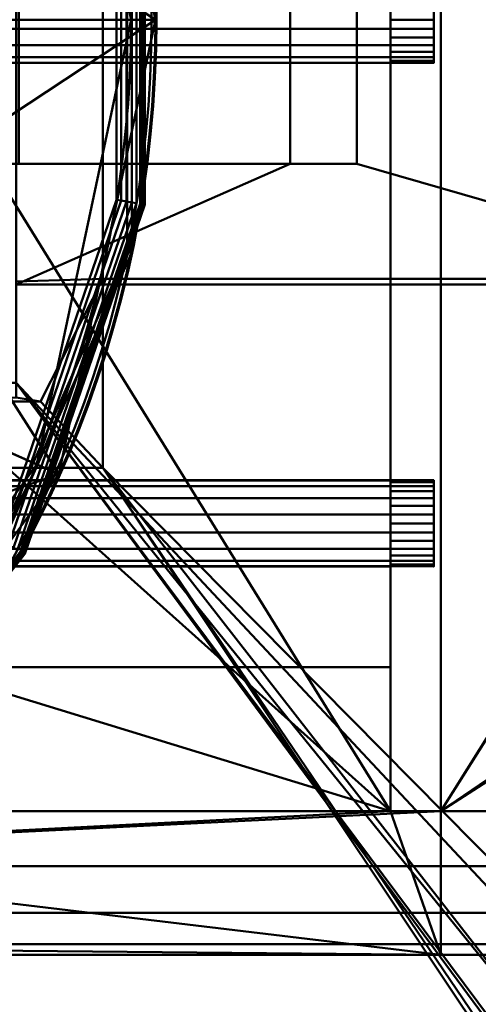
# Model space of a CAD drawing. Header units: millimetres. Extents: x -363 to 363, y -103 to 103.
# Tile 13 of 21: x 68 to 100, y -68 to 0. Entities that reach past the tile are written whole.
import ezdxf

# ---------------------------------------------------------------- set-up
doc = ezdxf.new("R2010")
doc.units = ezdxf.units.MM
doc.layers.add('1', color=7, linetype='CONTINUOUS', true_color=0xffffff)

msp = doc.modelspace()

# ---------------------------------------------------------------- linework, layer by layer
at = {"layer": '1', "color": 30, "linetype": 'Continuous', "lineweight": 50}
for p, q in [((74, -18, -46.7), (74, 18, -46.7)), ((87.018, -10, -43.7), (87.018, 10, -43.7)), ((91.668, -10, -43.7), (91.668, 10, -43.7)), ((46, -3, 12.65), (94, -3, 12.65)), ((94, -32, 12.65), (94, -3, 12.65)), ((87.018, -10, -43.7), (63.519, -10, -27.85)), ((91.668, -10, -43.7), (68.169, -10, -27.85)), ((91.668, -10, -43.7), (87.018, -10, -43.7)), ((74, -18, -46.7), (68, -18.197, -45.2)), ((120.759, -18.395, -43.7), (68, -18.395, -43.7)), ((122.142, -18, -46.7), (74, -18, -46.7)), ((74, -31.128, -50.218), (74, -18, -46.7)), ((69.684, -26.537, -47.87), (-69.684, -26.537, -47.87)), ((68, -26.253, -47.358), (69.684, -26.537, -47.87)), ((74, -31.128, -50.218), (69.684, -26.537, -47.87)), ((-74, -31.128, -50.218), (74, -31.128, -50.218)), ((94, -32, 12.65), (46, -32, 12.65)), ((46, -38, 12.65), (94, -38, 12.65)), ((94, -45, 12.65), (94, -38, 12.65)), ((94, -45, 12.65), (46, -45, 12.65)), ((94, -55, 22.65), (94, -45, 12.65)), ((20, -55, -9.85), (97.5, -55, -9.85)), ((43.5, -55, 0.15), (97.5, -55, 0.15)), ((46, -55, 22.65), (94, -55, 22.65)), ((94, -55, 35.15), (46, -55, 35.15)), ((94, -55, 25.15), (46, -55, 25.15)), ((94, -55, 25.15), (94, -55, 22.65)), ((94, -55, 35.15), (94, -55, 25.15)), ((97.5, -55, 35.15), (94, -55, 35.15)), ((97.5, -55, 25.15), (94, -55, 25.15)), ((345.5, -55, -9.85), (97.5, -55, -9.85)), ((345.5, -55, 35.15), (97.5, -55, 35.15)), ((97.5, -55, 0.15), (97.5, -65, 0.15)), ((97.5, -55, 25.15), (97.5, -55, 35.15)), ((97.5, -65, 25.15), (97.5, -55, 25.15)), ((97.5, -55, -9.85), (97.5, -55, 0.15)), ((20, -65, 0.15), (97.5, -65, 0.15)), ((97.5, -65, 25.15), (20, -65, 25.15)), ((97.5, -65, 25.15), (97.5, -65, 0.15)), ((97.5, -65, 0.15), (345.5, -65, 0.15)), ((345.5, -65, 25.15), (97.5, -65, 25.15))]:
    msp.add_line(p, q, dxfattribs=at)
for centre, radius in [((0, 0, 50.5), 77.734), ((0, 0, 50.946), 75.987)]:
    msp.add_circle(centre, radius, dxfattribs=at)
at = {"layer": '1', "color": 30, "linetype": 'Continuous', "lineweight": 50, "extrusion": (0, 0, -1)}
for centre, radius in [((0, 0, -49.088), 77.66), ((0, 0, -50.872), 77.399)]:
    msp.add_circle(centre, radius, dxfattribs=at)
at = {"layer": '1', "color": 30, "linetype": 'Continuous', "lineweight": 50, "extrusion": (1, 0, 0)}
for centre in [(0, 12.65, 97), (-35, 12.65, 97)]:
    msp.add_circle(centre, 3, dxfattribs=at)
for centre, radius, start, end in [((0, 790.4, 94), 757.25, 265.834869, 274.165131), ((0, 12.65, 94), 3, 360, 180), ((-35, 12.65, 94), 3, 360, 180)]:
    msp.add_arc(centre, radius, start, end, dxfattribs=at)
at = {"layer": '1', "color": 30, "linetype": 'Continuous', "lineweight": 50, "extrusion": (-1, 0, 0)}
for centre, start, end in [((0, -765.1, -97.5), 85.834869, 94.165131), ((0, 790.4, -97.5), 265.834869, 274.165131)]:
    msp.add_arc(centre, 757.25, start, end, dxfattribs=at)
at = {"layer": '1', "color": 27, "linetype": 'Continuous', "lineweight": 50}
for points in [[(94, -55, 35.15), (94, 55, 35.15), (59.959, 0.018, 33.15)], [(94, 55, 35.15), (94, -55, 35.15), (94, 33.852, 15.422), (94, 35, 15.65)], [(94, 0, 15.65), (94, 1.148, 15.422), (94, 33.852, 15.422), (94, -55, 35.15)], [(70.946, 31.587, 49.088), (77.66, 0, 49.088), (58.748, 12.554, 33.254)], [(36.542, 16.269, 18.543), (40, 0, 18.543), (75.987, 0, 50.946), (69.417, 30.907, 50.946)], [(68, 18.395, -43.7), (68, -18.395, -43.7), (87.018, -10, -43.7), (87.018, 10, -43.7)], [(68, -18.197, -45.2), (68, 18.197, -45.2), (74, 18, -46.7), (74, -18, -46.7)], [(74, -18, -46.7), (74, 18, -46.7), (122.142, 18, -46.7), (122.142, -18, -46.7)], [(120.759, -18.395, -43.7), (120.759, 18.395, -43.7), (91.668, 10, -43.7), (91.668, -10, -43.7)], [(76.035, -16.162, 50.5), (76.035, 16.162, 50.5), (75.708, 16.092, 50.872), (75.708, -16.092, 50.872)], [(77.66, 0, 49.088), (59.959, 0, 33.15), (58.748, 12.554, 33.254)], [(75.281, -12.562, 51.145), (75.281, 12.562, 51.145), (74.95, 12.507, 50.946), (74.95, -12.507, 50.946)], [(75.662, -12.626, 51.201), (75.662, 12.626, 51.201), (75.281, 12.562, 51.145), (75.281, -12.562, 51.145)], [(76.035, -12.688, 51.105), (76.035, 12.688, 51.105), (75.662, 12.626, 51.201), (75.662, -12.626, 51.201)], [(76.343, -12.739, 50.872), (76.343, 12.739, 50.872), (76.035, 12.688, 51.105), (76.035, -12.688, 51.105)], [(76.6, -12.782, 49.088), (76.6, 12.782, 49.088), (76.831, 12.821, 49.4), (76.831, -12.821, 49.4)], [(76.87, -12.827, 50.165), (76.87, 12.827, 50.165), (76.673, 12.795, 50.5), (76.673, -12.795, 50.5)], [(76.831, -12.821, 49.4), (76.831, 12.821, 49.4), (76.925, 12.837, 49.779), (76.925, -12.837, 49.779)], [(76.925, -12.837, 49.779), (76.925, 12.837, 49.779), (76.87, 12.827, 50.165), (76.87, -12.827, 50.165)], [(63.519, 10, -27.85), (87.018, 10, -43.7), (87.018, -10, -43.7), (63.519, -10, -27.85)], [(68.169, -10, -27.85), (91.668, -10, -43.7), (91.668, 10, -43.7), (68.169, 10, -27.85)], [(40, 0, 18.543), (36.542, -16.269, 18.543), (69.417, -30.907, 50.946), (75.987, 0, 50.946)], [(59.959, 0.018, 33.15), (56.397, -21.32, 33.45), (94, -55, 35.15)], [(58.76, -12.492, 33.253), (77.66, 0, 49.088), (70.946, -31.587, 49.088)], [(58.76, -12.492, 33.253), (59.959, 0, 33.15), (77.66, 0, 49.088)], [(94, -55, 35.15), (94, -35, 15.65), (94, -33.852, 15.422), (94, 0, 15.65)], [(94, -1.148, 15.422), (94, 0, 15.65), (94, -33.852, 15.422)], [(94, -33.852, 15.422), (94, -2.121, 14.771), (94, -1.148, 15.422)], [(94, -33.852, 15.422), (94, -2.772, 13.798), (94, -2.121, 14.771)], [(46, -3, 12.65), (94, -3, 12.65), (94, -32, 12.65), (46, -32, 12.65)], [(94, -2.772, 13.798), (94, -32.879, 14.771), (94, -32.228, 13.798)], [(94, -2.772, 13.798), (94, -33.852, 15.422), (94, -32.879, 14.771)], [(94, -32.228, 13.798), (94, -32, 12.65), (94, -3, 12.65), (94, -2.772, 13.798)], [(63.519, -10, -27.85), (87.018, -10, -43.7), (91.668, -10, -43.7), (68.169, -10, -27.85)], [(68, -18.395, -43.7), (120.759, -18.395, -43.7), (91.668, -10, -43.7), (87.018, -10, -43.7)], [(70.946, -31.587, 49.088), (55.18, -24.568, 33.549), (58.76, -12.492, 33.253)], [(67.123, -36.325, 51.145), (75.281, -12.562, 51.145), (74.95, -12.507, 50.946), (66.828, -36.166, 50.946)], [(67.463, -36.509, 51.201), (75.662, -12.626, 51.201), (75.281, -12.562, 51.145), (67.123, -36.325, 51.145)], [(67.795, -36.689, 51.105), (76.035, -12.688, 51.105), (75.662, -12.626, 51.201), (67.463, -36.509, 51.201)], [(68.07, -36.838, 50.872), (76.343, -12.739, 50.872), (76.035, -12.688, 51.105), (67.795, -36.689, 51.105)], [(68.3, -36.962, 49.088), (76.6, -12.782, 49.088), (76.831, -12.821, 49.4), (68.505, -37.073, 49.4)], [(68.54, -37.092, 50.165), (76.87, -12.827, 50.165), (76.673, -12.795, 50.5), (68.365, -36.997, 50.5)], [(68.505, -37.073, 49.4), (76.831, -12.821, 49.4), (76.925, -12.837, 49.779), (68.589, -37.119, 49.779)], [(68.589, -37.119, 49.779), (76.925, -12.837, 49.779), (76.87, -12.827, 50.165), (68.54, -37.092, 50.165)], [(36.542, -16.269, 18.543), (26.765, -29.726, 18.543), (50.845, -56.469, 50.946), (69.417, -30.907, 50.946)], [(62.888, -45.691, 50.5), (76.035, -16.162, 50.5), (75.708, -16.092, 50.872), (62.617, -45.494, 50.872)], [(69.684, -26.537, -47.87), (68, -26.253, -47.358), (68, -18.197, -45.2), (74, -18, -46.7)], [(109.124, -69.237, -57.323), (120.759, -18.395, -43.7), (68, -18.395, -43.7), (68, -25.242, -45.535)], [(74, -18, -46.7), (74, -31.128, -50.218), (69.684, -26.537, -47.87)], [(74, -31.128, -50.218), (74, -18, -46.7), (122.142, -18, -46.7), (110.656, -68.191, -60.149)], [(94, -55, 35.15), (56.397, -21.32, 33.45), (46, -40.291, 34.223)], [(46, -40.291, 34.223), (55.18, -24.568, 33.549), (70.946, -31.587, 49.088)], [(-103.549, -73.384, -58.434), (103.549, -73.384, -58.434), (68, -25.242, -45.535), (-68, -25.242, -45.535)], [(68, -25.242, -45.535), (103.873, -73.377, -58.433), (106.424, -72.744, -58.263)], [(68, -25.242, -45.535), (103.549, -73.384, -58.434), (103.873, -73.377, -58.433)], [(106.424, -72.744, -58.263), (108.116, -71.375, -57.896), (109.124, -69.237, -57.323), (68, -25.242, -45.535)], [(74, -31.128, -50.218), (-74, -31.128, -50.218), (-69.684, -26.537, -47.87), (69.684, -26.537, -47.87)], [(68, -26.253, -47.358), (69.684, -26.537, -47.87), (-69.684, -26.537, -47.87)], [(-74, -31.128, -50.218), (74, -31.128, -50.218), (102.692, -74.116, -61.736), (-102.692, -74.116, -61.736)], [(74, -31.128, -50.218), (110.656, -68.191, -60.149), (109.216, -71.246, -60.967), (106.798, -73.202, -61.491)], [(106.798, -73.202, -61.491), (103.154, -74.106, -61.734), (74, -31.128, -50.218)], [(103.154, -74.106, -61.734), (102.692, -74.116, -61.736), (74, -31.128, -50.218)], [(70.946, -31.587, 49.088), (51.964, -57.712, 49.088), (46, -40.291, 34.223)], [(94, -36.148, 15.422), (94, -35, 15.65), (94, -55, 35.15)], [(94, -55, 35.15), (94, -37.121, 14.771), (94, -36.148, 15.422)], [(52.597, -57.136, 49.088), (68.3, -36.962, 49.088), (68.505, -37.073, 49.4), (52.756, -57.308, 49.4)], [(52.783, -57.337, 50.165), (68.54, -37.092, 50.165), (68.365, -36.997, 50.5), (52.648, -57.19, 50.5)], [(52.756, -57.308, 49.4), (68.505, -37.073, 49.4), (68.589, -37.119, 49.779), (52.821, -57.378, 49.779)], [(52.821, -57.378, 49.779), (68.589, -37.119, 49.779), (68.54, -37.092, 50.165), (52.783, -57.337, 50.165)], [(94, -37.121, 14.771), (94, -55, 35.15), (94, -55, 25.15)], [(94, -55, 25.15), (94, -55, 22.65), (94, -37.772, 13.798), (94, -37.121, 14.771)], [(46, -38, 12.65), (94, -38, 12.65), (94, -45, 12.65), (46, -45, 12.65)], [(94, -55, 22.65), (94, -45, 12.65), (94, -38, 12.65), (94, -37.772, 13.798)], [(46, -40.291, 34.223), (46, -55, 35.15), (94, -55, 35.15)], [(94, -55, 22.65), (46, -55, 22.65), (46, -45, 12.65), (94, -45, 12.65)], [(94, -55, 25.15), (46, -55, 25.15), (46, -55, 22.65), (94, -55, 22.65)]]:
    msp.add_3dface(points, dxfattribs=at)
at = {"layer": '1', "color": 253, "linetype": 'Continuous', "lineweight": 50}
for points in [[(97.5, 55, 35.15), (97.5, -55, 0.15), (97.5, -55, 25.15)], [(97.5, -55, -9.85), (97.5, 55, 25.15), (97.5, 55, 0.15)], [(97.5, 55, 35.15), (97.5, 55, 25.15), (97.5, -55, -9.85), (97.5, -55, 0.15)], [(97.5, -55, 25.15), (97.5, -55, 35.15), (97.5, 55, 35.15)], [(97.5, 55, 0.15), (97.5, 55, -9.85), (97.5, -55, -9.85)], [(97.5, 55, -9.85), (345.5, 55, -9.85), (345.5, -55, -9.85), (97.5, -55, -9.85)], [(145.567, 21.726, 33.462), (97.5, 55, 35.15), (97.5, -55, 35.15)], [(97.5, -55, 35.15), (145.859, 21.56, 33.457), (145.567, 21.726, 33.462)], [(145.859, 21.56, 33.457), (97.5, -55, 35.15), (145.2, -22.5, 33.484)], [(97, 0.927, 15.503), (97, -0.314, 9.666), (97, 0.927, 9.797), (97, 2.007, 10.421)], [(94, 0, 15.65), (97, 0, 15.65), (97, 1.22, 15.391), (94, 1.22, 15.391)], [(97, -0.314, 9.666), (97, 0.927, 15.503), (97, -0.314, 15.634), (97, -1.5, 15.248)], [(43.5, 0.624, 9.716), (97, 0.624, 9.716), (97, -0.624, 9.716), (43.5, -0.624, 9.716)], [(94, -1.22, 15.391), (97, -1.22, 15.391), (97, 0, 15.65), (94, 0, 15.65)], [(43.5, -0.624, 9.716), (97, -0.624, 9.716), (97, -1.763, 10.223), (43.5, -1.763, 10.223)], [(97, -0.314, 9.666), (97, -2.934, 13.274), (97, -2.934, 12.026)], [(97, -1.5, 15.248), (97, -2.427, 14.413), (97, -2.934, 13.274), (97, -0.314, 9.666)], [(97, -2.934, 12.026), (97, -2.427, 10.887), (97, -1.5, 10.052), (97, -0.314, 9.666)], [(94, -2.229, 14.657), (97, -2.229, 14.657), (97, -1.22, 15.391), (94, -1.22, 15.391)], [(43.5, -1.763, 10.223), (97, -1.763, 10.223), (97, -2.598, 11.15), (43.5, -2.598, 11.15)], [(43.5, -2.598, 11.15), (97, -2.598, 11.15), (97, -2.984, 12.336), (43.5, -2.984, 12.336)], [(94, -2.853, 13.577), (97, -2.853, 13.577), (97, -2.229, 14.657), (94, -2.229, 14.657)], [(43.5, -2.984, 12.336), (97, -2.984, 12.336), (94, -3, 12.65), (46, -3, 12.65)], [(97, -2.853, 13.577), (94, -2.853, 13.577), (94, -3, 12.65)], [(94, -3, 12.65), (97, -2.984, 12.336), (97, -2.853, 13.577)], [(97.5, -55, 35.15), (145.256, -22.831, 33.494), (145.2, -22.5, 33.484)], [(145.419, -23.125, 33.503), (145.256, -22.831, 33.494), (97.5, -55, 35.15)], [(97.5, -55, 35.15), (145.67, -23.348, 33.51), (145.419, -23.125, 33.503)], [(145.981, -23.476, 33.514), (145.67, -23.348, 33.51), (97.5, -55, 35.15)], [(146.638, -23.399, 33.512), (97.5, -55, 35.15), (345.5, -55, 35.15)], [(146.638, -23.399, 33.512), (146.316, -23.493, 33.515), (97.5, -55, 35.15)], [(97.5, -55, 35.15), (146.316, -23.493, 33.515), (145.981, -23.476, 33.514)], [(46, -32, 12.65), (94, -32, 12.65), (97, -32.016, 12.336), (43.5, -32.016, 12.336)], [(43.5, -32.016, 12.336), (97, -32.016, 12.336), (97, -32.402, 11.15), (43.5, -32.402, 11.15)], [(94, -32, 12.65), (94, -32.147, 13.577), (97, -32.147, 13.577), (97, -32, 12.65)], [(97, -32, 12.65), (97, -32.016, 12.336), (94, -32, 12.65)], [(94, -32.771, 14.657), (97, -32.771, 14.657), (97, -32.147, 13.577), (94, -32.147, 13.577)], [(97, -37.427, 14.413), (97, -32.259, 11.43), (97, -32, 12.65), (97, -32.259, 13.87)], [(43.5, -32.402, 11.15), (97, -32.402, 11.15), (97, -33.237, 10.223), (43.5, -33.237, 10.223)], [(94, -33.78, 15.391), (97, -33.78, 15.391), (97, -32.771, 14.657), (94, -32.771, 14.657)], [(97, -32.259, 11.43), (97, -37.427, 14.413), (97, -37.934, 13.274), (97, -37.934, 12.026)], [(97, -32.259, 13.87), (97, -32.993, 14.879), (97, -37.427, 14.413)], [(97, -37.934, 12.026), (97, -37.427, 10.887), (97, -32.259, 11.43)], [(97, -34.073, 9.797), (97, -32.993, 10.421), (97, -32.259, 11.43), (97, -37.427, 10.887)], [(43.5, -33.237, 10.223), (97, -33.237, 10.223), (97, -34.376, 9.716), (43.5, -34.376, 9.716)], [(97, -32.993, 14.879), (97, -34.073, 15.503), (97, -35.314, 15.634)], [(97, -35.314, 15.634), (97, -36.5, 15.248), (97, -37.427, 14.413), (97, -32.993, 14.879)], [(94, -35, 15.65), (97, -35, 15.65), (97, -33.78, 15.391), (94, -33.78, 15.391)], [(97, -37.427, 10.887), (97, -36.5, 10.052), (97, -35.314, 9.666), (97, -34.073, 9.797)], [(43.5, -34.376, 9.716), (97, -34.376, 9.716), (97, -35.624, 9.716), (43.5, -35.624, 9.716)], [(94, -36.22, 15.391), (97, -36.22, 15.391), (97, -35, 15.65), (94, -35, 15.65)], [(43.5, -35.624, 9.716), (97, -35.624, 9.716), (97, -36.763, 10.223), (43.5, -36.763, 10.223)], [(94, -37.229, 14.657), (97, -37.229, 14.657), (97, -36.22, 15.391), (94, -36.22, 15.391)], [(43.5, -36.763, 10.223), (97, -36.763, 10.223), (97, -37.598, 11.15), (43.5, -37.598, 11.15)], [(43.5, -37.598, 11.15), (97, -37.598, 11.15), (97, -37.984, 12.336), (43.5, -37.984, 12.336)], [(94, -37.853, 13.577), (97, -37.853, 13.577), (97, -37.229, 14.657), (94, -37.229, 14.657)], [(43.5, -37.984, 12.336), (97, -37.984, 12.336), (94, -38, 12.65), (46, -38, 12.65)], [(97, -37.853, 13.577), (94, -37.853, 13.577), (94, -38, 12.65)], [(94, -38, 12.65), (97, -37.984, 12.336), (97, -37.853, 13.577)], [(362.5, -58.827, -9.089), (20, -58.827, -9.089), (97.5, -55, -9.85), (345.5, -55, -9.85)], [(20, -58.827, -9.089), (20, -55, -9.85), (97.5, -55, -9.85)], [(20, -58.827, 34.389), (94, -55, 35.15), (46, -55, 35.15)], [(20, -58.827, 34.389), (362.5, -58.827, 34.389), (345.5, -55, 35.15), (97.5, -55, 35.15)], [(97.5, -55, 35.15), (94, -55, 35.15), (20, -58.827, 34.389)], [(97.5, -55, -9.85), (20, -55, -9.85), (20, -55, -3.386), (43.5, -55, -3.386)], [(97.5, -65, 25.15), (43.5, -58.536, 25.15), (46, -55, 25.15), (94, -55, 25.15)], [(43.5, -55, -3.386), (43.5, -55, 0.15), (97.5, -55, 0.15), (97.5, -55, -9.85)], [(97.5, -65, 0.15), (97.5, -55, 0.15), (43.5, -55, 0.15), (43.5, -58.536, 0.15)], [(94, -55, 25.15), (97.5, -55, 25.15), (97.5, -65, 25.15)], [(94, -55, 35.15), (97.5, -55, 35.15), (97.5, -55, 25.15), (94, -55, 25.15)], [(97.5, -55, 0.15), (97.5, -65, 0.15), (97.5, -65, 25.15), (97.5, -55, 25.15)], [(97.5, -65, 25.15), (20, -65, 25.15), (20, -58.536, 25.15), (43.5, -58.536, 25.15)], [(43.5, -58.536, 0.15), (20, -58.536, 0.15), (20, -65, 0.15), (97.5, -65, 0.15)], [(20, -58.827, -9.089), (362.5, -58.827, -9.089), (362.5, -62.071, -6.921), (20, -62.071, -6.921)], [(20, -62.071, 32.221), (362.5, -62.071, 32.221), (362.5, -58.827, 34.389), (20, -58.827, 34.389)], [(20, -62.071, -6.921), (362.5, -62.071, -6.921), (362.5, -64.239, -3.677), (20, -64.239, -3.677)], [(20, -64.239, 28.977), (362.5, -64.239, 28.977), (362.5, -62.071, 32.221), (20, -62.071, 32.221)], [(345.5, -65, 0.15), (97.5, -65, 0.15), (20, -64.239, -3.677), (362.5, -64.239, -3.677)], [(97.5, -65, 0.15), (20, -65, 0.15), (20, -64.239, -3.677)], [(20, -64.239, 28.977), (20, -65, 25.15), (97.5, -65, 25.15)], [(97.5, -65, 25.15), (345.5, -65, 25.15), (362.5, -64.239, 28.977), (20, -64.239, 28.977)], [(345.5, -65, 25.15), (97.5, -65, 25.15), (97.5, -65, 0.15), (345.5, -65, 0.15)]]:
    msp.add_3dface(points, dxfattribs=at)

doc.saveas('drawing.dxf')
